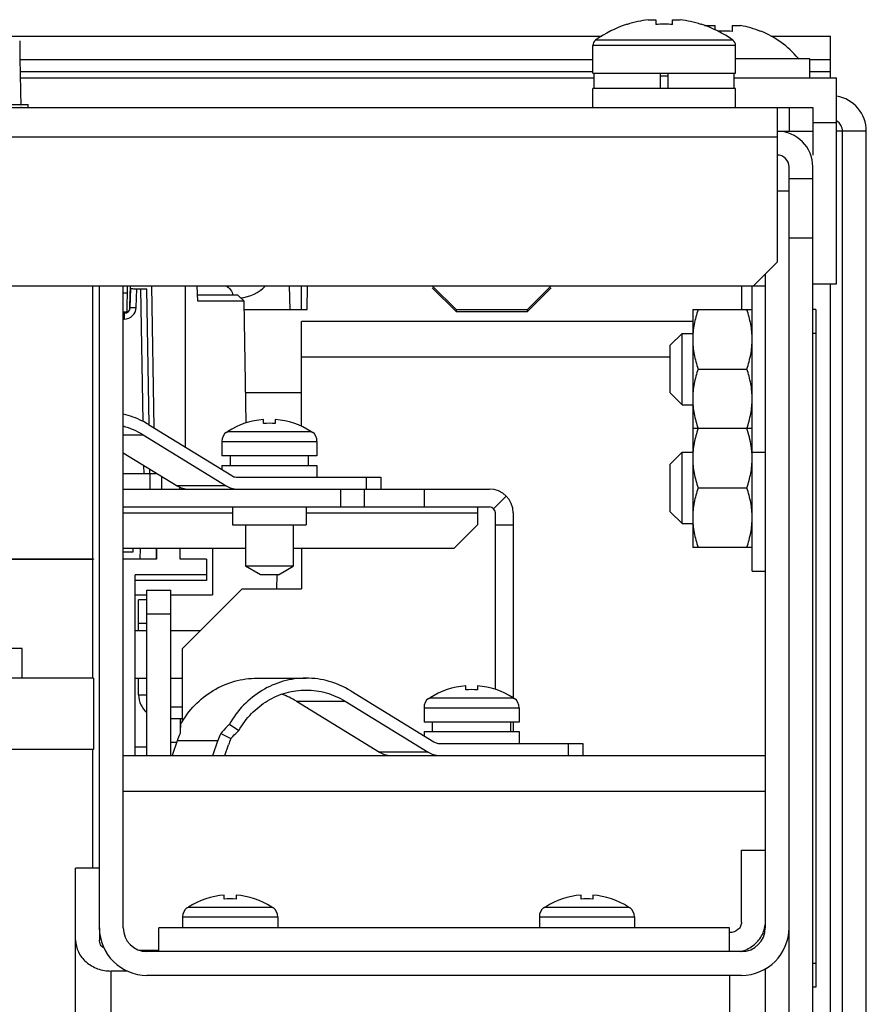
# Model space of a CAD drawing. Header units: millimetres. Extents: x 0 to 2500, y 0 to 2200.
# Tile 26 of 67: x 1870 to 1941, y 346 to 428. Entities that reach past the tile are written whole.
import ezdxf

# ---------------------------------------------------------------- set-up
doc = ezdxf.new("R2010")
doc.units = ezdxf.units.MM
doc.header["$LTSCALE"] = 143.407407
for name, color, linetype in [('00_COMPONENTS', 7, 'CONTINUOUS'), ('_1361227', 7, 'CONTINUOUS'), ('_14741', 7, 'CONTINUOUS'), ('_2051961', 7, 'CONTINUOUS'), ('_690956', 7, 'CONTINUOUS'), ('_691191', 7, 'CONTINUOUS')]:
    doc.layers.add(name, color=color, linetype=linetype)

msp = doc.modelspace()

# ---------------------------------------------------------------- linework, layer by layer
at = {"layer": '00_COMPONENTS', "color": 7, "linetype": 'CONTINUOUS'}
for p, q in [((1922.399, 428.438), (1923.027, 428.438)), ((1923.027, 428.438), (1923.027, 428.036)), ((1924.447, 428.438), (1925.075, 428.438)), ((1924.447, 428.036), (1924.447, 428.438)), ((1920.633, 428.059), (1920.645, 428.036)), ((1926.829, 428.036), (1926.841, 428.059)), ((1927.313, 427.947), (1928.027, 427.947)), ((1928.027, 427.585), (1928.027, 427.947)), ((1929.447, 427.947), (1930.161, 427.947)), ((1929.447, 427.947), (1929.447, 427.454)), ((1931.865, 427.483), (1931.855, 427.454)), ((1369.001, 427.053), (1918.473, 427.053)), ((1929.509, 426.719), (1917.965, 426.719)), ((1932.738, 427.053), (1937.737, 427.053)), ((1937.737, 423.553), (1937.737, 427.053)), ((1929.737, 426.278), (1917.737, 426.278)), ((1917.737, 423.953), (1917.737, 426.278)), ((1929.737, 423.953), (1929.737, 426.278)), ((1917.737, 425.053), (1869.551, 425.053)), ((1935.987, 425.153), (1929.737, 425.153)), ((1935.987, 423.553), (1935.987, 425.153)), ((1937.737, 425.053), (1935.987, 425.053)), ((1917.737, 424.053), (1869.566, 424.053)), ((1937.737, 424.053), (1935.987, 424.053)), ((1869.575, 423.553), (1917.837, 423.553)), ((1917.737, 423.953), (1929.737, 423.953)), ((1917.837, 422.653), (1917.837, 423.953)), ((1923.412, 423.953), (1923.412, 422.653)), ((1923.412, 423.703), (1924.062, 423.703)), ((1924.062, 422.653), (1924.062, 423.953)), ((1929.637, 422.653), (1929.637, 423.953)), ((1929.637, 423.553), (1938.237, 423.553)), ((1938.237, 406.233), (1938.237, 423.553)), ((1929.737, 422.653), (1917.737, 422.653)), ((1917.737, 421.053), (1917.737, 422.653)), ((1929.737, 421.053), (1929.737, 422.653)), ((1351.237, 421.053), (1936.237, 421.053)), ((1830.237, 421.303), (1870.237, 421.303)), ((1870.237, 421.103), (1870.237, 421.303)), ((1933.237, 421.053), (1933.237, 408.053)), ((1934.237, 421.053), (1934.237, 419.053)), ((1936.237, 421.053), (1936.237, 417.053)), ((1936.237, 419.803), (1938.237, 419.803)), ((1933.237, 418.553), (1354.237, 418.553)), ((1933.237, 419.053), (1936.237, 419.053)), ((1940.737, 419.053), (1938.237, 419.053)), ((1938.737, 296.053), (1938.737, 419.053)), ((1940.737, 296.053), (1940.737, 419.053)), ((1934.237, 318.942), (1934.237, 416.053)), ((1936.237, 318.936), (1936.237, 416.053)), ((1936.237, 415.053), (1934.237, 415.053)), ((1936.237, 410.053), (1934.237, 410.053)), ((1931.237, 406.053), (1933.237, 408.053)), ((1356.237, 406.053), (1932.237, 406.053)), ((1878.558, 403.809), (1878.597, 406.053)), ((1878.807, 404.302), (1878.865, 406.053)), ((1878.829, 404.236), (1878.884, 405.814)), ((1880.611, 406.053), (1880.82, 394.107)), ((1883.487, 392.468), (1883.487, 406.053)), ((1884.513, 404.753), (1884.445, 406.053)), ((1892.272, 404.053), (1892.237, 406.053)), ((1893.237, 404.053), (1893.222, 406.053)), ((1893.702, 404.053), (1893.737, 406.053)), ((1904.237, 406.045), (1906.237, 404.053)), ((1906.237, 403.879), (1904.237, 405.871)), ((1912.237, 404.053), (1914.237, 406.045)), ((1914.237, 405.871), (1912.237, 403.879)), ((1931.137, 382.053), (1931.137, 406.053)), ((1936.237, 406.233), (1938.237, 406.233)), ((1937.737, 296.053), (1937.737, 406.233)), ((1878.586, 405.428), (1878.237, 405.428)), ((1879.329, 404.227), (1879.384, 405.805)), ((1879.384, 405.805), (1879.716, 405.805)), ((1879.91, 394.643), (1879.716, 405.805)), ((1880.415, 394.355), (1880.215, 405.805)), ((1887.891, 405.253), (1884.477, 405.253)), ((1887.891, 405.253), (1888.4, 404.753)), ((1878.8, 404.086), (1878.807, 404.302)), ((1888.4, 404.753), (1884.513, 404.753)), ((1888.578, 394.522), (1888.4, 404.753)), ((1878.237, 403.853), (1878.558, 403.853)), ((1878.237, 403.753), (1878.329, 403.753)), ((1878.329, 403.753), (1878.329, 403.262)), ((1888.412, 404.053), (1893.702, 404.053)), ((1906.237, 404.053), (1912.237, 404.053)), ((1906.237, 404.053), (1906.237, 403.879)), ((1906.237, 403.879), (1912.237, 403.879)), ((1912.237, 403.879), (1912.237, 404.053)), ((1926.137, 404.053), (1931.137, 404.053)), ((1926.137, 404.053), (1926.137, 384.053)), ((1936.487, 404.053), (1936.287, 404.053)), ((1936.487, 404.053), (1936.487, 347.053)), ((1878.237, 403.262), (1878.329, 403.262)), ((1926.137, 403.053), (1893.237, 403.053)), ((1893.237, 394.235), (1893.237, 403.053)), ((1936.487, 402.053), (1936.287, 402.053)), ((1924.237, 400.053), (1893.237, 400.053)), ((1926.583, 399.053), (1930.69, 399.053)), ((1893.237, 397.053), (1888.534, 397.053)), ((1880.373, 394.381), (1887.362, 390.087)), ((1890.042, 394.467), (1890.042, 394.806)), ((1891.032, 394.806), (1891.032, 394.467)), ((1878.237, 393.515), (1879.903, 393.515)), ((1879.903, 393.515), (1886.892, 389.221)), ((1886.924, 393.753), (1886.974, 393.753)), ((1887.043, 393.801), (1894.031, 393.801)), ((1894.1, 393.753), (1894.15, 393.753)), ((1931.137, 394.053), (1926.137, 394.053)), ((1886.537, 392.963), (1894.537, 392.963)), ((1886.537, 392.963), (1886.537, 391.753)), ((1894.537, 392.963), (1894.537, 391.753)), ((1878.237, 392.017), (1882.788, 389.221)), ((1894.537, 391.753), (1886.537, 391.753)), ((1887.237, 391.753), (1887.237, 390.953)), ((1893.827, 390.953), (1893.827, 391.753)), ((1924.237, 391.053), (1925.237, 392.053)), ((1925.237, 392.053), (1926.137, 392.053)), ((1925.237, 386.053), (1925.237, 392.053)), ((1931.137, 392.053), (1932.237, 392.053)), ((1879.987, 390.253), (1879.975, 390.95)), ((1886.537, 390.953), (1894.537, 390.953)), ((1886.537, 390.953), (1886.537, 390.594)), ((1894.537, 390.953), (1894.537, 389.953)), ((1924.237, 387.053), (1924.237, 391.053)), ((1878.237, 390.253), (1881.108, 390.253)), ((1880.487, 390.253), (1880.48, 390.639)), ((1880.487, 390.253), (1880.487, 388.953)), ((1880.884, 390.391), (1880.887, 390.253)), ((1881.487, 388.953), (1881.487, 390.02)), ((1887.832, 389.953), (1899.892, 389.953)), ((1898.697, 388.953), (1898.697, 389.953)), ((1899.892, 389.953), (1899.892, 388.953)), ((1878.237, 388.953), (1909.037, 388.953)), ((1886.892, 389.221), (1882.788, 389.221)), ((1882.987, 388.953), (1882.987, 389.115)), ((1896.537, 387.453), (1896.537, 388.953)), ((1898.537, 387.453), (1898.537, 388.953)), ((1903.537, 388.953), (1903.537, 387.453)), ((1926.583, 389.053), (1930.69, 389.053)), ((1910.451, 388.367), (1909.39, 387.307)), ((1878.237, 387.453), (1909.037, 387.453)), ((1878.237, 386.953), (1887.437, 386.953)), ((1887.437, 387.453), (1887.437, 385.953)), ((1893.637, 387.453), (1893.637, 385.953)), ((1893.637, 386.953), (1908.037, 386.953)), ((1908.037, 387.453), (1908.037, 385.953)), ((1909.537, 372.108), (1909.537, 386.953)), ((1911.037, 386.953), (1911.037, 371.401)), ((1924.237, 387.053), (1925.237, 386.053)), ((1887.437, 385.953), (1893.637, 385.953)), ((1888.537, 385.953), (1888.537, 382.475)), ((1892.537, 385.953), (1892.537, 382.475)), ((1906.037, 383.953), (1908.037, 385.953)), ((1909.537, 385.953), (1911.037, 385.953)), ((1925.237, 386.053), (1926.137, 386.053)), ((1888.537, 383.953), (1878.237, 383.953)), ((1879.037, 383.653), (1878.237, 383.653)), ((1879.037, 383.953), (1879.037, 383.653)), ((1879.678, 383.053), (1879.686, 383.953)), ((1881.014, 383.953), (1881.008, 383.053)), ((1881.037, 383.953), (1881.037, 383.053)), ((1883.037, 383.053), (1883.037, 383.953)), ((1885.737, 383.953), (1885.737, 380.053)), ((1906.037, 383.953), (1892.537, 383.953)), ((1893.237, 383.953), (1893.237, 380.553)), ((1931.137, 384.053), (1926.137, 384.053)), ((1803.737, 383.103), (1875.737, 383.103)), ((1803.737, 383.053), (1875.737, 383.053)), ((1875.737, 383.103), (1875.737, 383.053)), ((1881.037, 383.053), (1878.237, 383.053)), ((1885.237, 383.053), (1883.037, 383.053)), ((1885.237, 383.053), (1885.237, 381.253)), ((1892.537, 382.475), (1888.537, 382.475)), ((1889.787, 381.753), (1888.537, 382.475)), ((1891.287, 381.753), (1892.537, 382.475)), ((1931.137, 382.053), (1932.237, 382.053)), ((1885.237, 381.753), (1879.237, 381.753)), ((1879.237, 366.553), (1879.237, 381.753)), ((1885.237, 381.253), (1879.237, 381.253)), ((1891.287, 381.753), (1889.787, 381.753)), ((1891.166, 380.553), (1891.177, 381.754)), ((1880.237, 380.453), (1882.237, 380.453)), ((1880.237, 366.553), (1880.237, 380.453)), ((1882.237, 366.553), (1882.237, 380.453)), ((1888.237, 380.553), (1883.237, 375.553)), ((1888.237, 380.553), (1893.237, 380.553)), ((1879.237, 380.053), (1880.237, 380.053)), ((1880.237, 379.653), (1879.537, 379.653)), ((1879.537, 377.053), (1879.537, 379.653)), ((1882.237, 380.053), (1885.737, 380.053)), ((1880.237, 377.653), (1879.537, 377.653)), ((1880.237, 378.453), (1882.237, 378.453)), ((1879.237, 377.053), (1880.237, 377.053)), ((1882.237, 377.053), (1884.737, 377.053)), ((1869.737, 375.553), (1845.737, 375.553)), ((1869.737, 373.053), (1869.737, 375.553)), ((1883.237, 369.462), (1883.237, 375.553)), ((1879.237, 373.053), (1880.237, 373.053)), ((1879.537, 371.653), (1879.537, 373.053)), ((1882.237, 373.053), (1883.237, 373.053)), ((1889.51, 373.053), (1893.614, 373.053)), ((1897.373, 371.981), (1904.362, 367.687)), ((1907.042, 372.067), (1907.042, 372.406)), ((1908.032, 372.406), (1908.032, 372.067)), ((1879.537, 371.653), (1880.237, 371.653)), ((1892.799, 371.115), (1896.903, 371.115)), ((1892.799, 371.115), (1899.788, 366.821)), ((1896.903, 371.115), (1903.892, 366.821)), ((1903.924, 371.353), (1903.974, 371.353)), ((1904.043, 371.401), (1911.031, 371.401)), ((1911.1, 371.353), (1911.15, 371.353)), ((1882.237, 370.653), (1883.237, 370.653)), ((1903.537, 370.563), (1911.537, 370.563)), ((1903.537, 370.563), (1903.537, 369.353)), ((1911.537, 370.563), (1911.537, 369.353)), ((1882.237, 369.653), (1883.237, 369.653)), ((1883.037, 369.653), (1883.037, 368.724)), ((1887.171, 369.174), (1887.976, 368.659)), ((1911.537, 369.353), (1903.537, 369.353)), ((1903.537, 368.553), (1911.537, 368.553)), ((1903.537, 368.553), (1903.537, 368.194)), ((1904.237, 369.353), (1904.237, 368.553)), ((1910.827, 368.553), (1910.827, 369.353)), ((1911.037, 369.353), (1911.037, 368.553)), ((1911.537, 368.553), (1911.537, 367.553)), ((1882.788, 367.789), (1882.365, 366.553)), ((1886.208, 367.789), (1882.788, 367.789)), ((1885.785, 366.553), (1886.208, 367.789)), ((1886.438, 368.385), (1887.292, 367.968)), ((1880.237, 367.253), (1879.237, 367.253)), ((1882.741, 367.653), (1882.237, 367.653)), ((1886.785, 366.553), (1887.091, 367.447)), ((1904.832, 367.553), (1916.892, 367.553)), ((1915.697, 366.553), (1915.697, 367.553)), ((1916.892, 367.553), (1916.892, 366.553)), ((1878.237, 366.553), (1932.237, 366.553)), ((1903.892, 366.821), (1899.788, 366.821)), ((1878.237, 363.553), (1932.237, 363.553)), ((1886.742, 354.467), (1886.742, 354.806)), ((1887.732, 354.806), (1887.732, 354.467)), ((1916.742, 354.467), (1916.742, 354.806)), ((1917.732, 354.806), (1917.732, 354.467)), ((1883.624, 353.753), (1883.674, 353.753)), ((1883.743, 353.801), (1890.731, 353.801)), ((1890.8, 353.753), (1890.85, 353.753)), ((1913.624, 353.753), (1913.674, 353.753)), ((1913.743, 353.801), (1920.731, 353.801)), ((1920.8, 353.753), (1920.85, 353.753)), ((1883.237, 352.963), (1891.237, 352.963)), ((1883.237, 352.963), (1883.237, 352.053)), ((1891.237, 352.963), (1891.237, 352.053)), ((1913.237, 352.963), (1921.237, 352.963)), ((1913.237, 352.963), (1913.237, 352.053)), ((1921.237, 352.963), (1921.237, 352.053)), ((1936.487, 349.053), (1936.287, 349.053)), ((1936.487, 347.053), (1936.287, 347.053))]:
    msp.add_line(p, q, dxfattribs=at)
for centre, radius, start, end in [((1923.737, 418.553), 9.975, 97.70666, 108.06049), ((1923.737, 418.553), 9.975, 71.93951, 82.29334), ((1923.737, 418.553), 10, 108.08194, 125.25153), ((1923.737, 417), 11.059, 86.31913, 93.68087), ((1923.737, 418.553), 10, 54.74847, 71.91806), ((1928.737, 419.903), 8.169, 100.0393, 101.41821), ((1928.737, 418.786), 8.697, 90.52067, 93.14445), ((1928.737, 418.784), 8.699, 85.31752, 90.51967), ((1928.737, 419.903), 8.169, 67.56229, 79.9607), ((1928.737, 419.903), 8.2, 40.19453, 67.57157), ((2240.928, 430.227), 371.413, 180.54893, 181.37677), ((1918.277, 426.278), 0.54, 125.25153, 180), ((1929.197, 426.278), 0.54, 0, 54.74847), ((1937.737, 419.053), 3, 0, 80.35704), ((2240.928, 430.227), 371.413, 181.40761, 181.41532), ((1937.737, 419.053), 1, 0, 59.99234), ((1933.237, 416.053), 3, 0, 90), ((1933.237, 416.053), 1, 0, 90), ((1887.961, 408.053), 3, 272.42884, 318.14878), ((1878.329, 404.253), 0.5, 270, 358), ((1878.329, 404.262), 1, 270.00578, 357.99422), ((1876.577, 388.118), 6.34, 58.35471, 74.82008), ((1890.537, 388.353), 6.472, 94.38629, 122.6763), ((1890.537, 388.353), 6.134, 85.37142, 94.62858), ((1890.537, 388.353), 6.472, 57.3237, 85.61371), ((1887.537, 392.963), 1, 127.7932, 180), ((1887.589, 392.949), 1.012, 122.67585, 127.40341), ((1893.485, 392.949), 1.012, 52.59659, 57.32415), ((1893.537, 392.963), 1, 0, 52.2068), ((1924.572, 391.551), 6.565, 0.01371, 4.36848), ((1887.832, 390.836), 0.883, 268.86656, 270), ((1909.037, 386.953), 2, 0, 90), ((1909.037, 386.953), 0.5, 0, 90), ((1907.537, 365.953), 6.472, 94.38629, 122.6763), ((1907.537, 365.953), 6.134, 85.37142, 94.62858), ((1907.537, 365.953), 6.472, 57.3237, 85.61371), ((1881.537, 371.653), 2, 180, 229.43266), ((1889.445, 365.659), 6.404, 58.41711, 70.69352), ((1904.537, 370.563), 1, 127.7932, 180), ((1904.589, 370.549), 1.012, 122.67585, 127.40341), ((1910.485, 370.549), 1.012, 52.59659, 57.32415), ((1910.537, 370.563), 1, 0, 52.2068), ((1929.393, 365.908), 46.442, 175.96752, 176.94241), ((1890.643, 365.103), 8.302, 156.71308, 161.12117), ((1894.063, 365.103), 8.302, 156.71308, 161.12117), ((1893.964, 365.097), 7.264, 156.71308, 161.12117), ((1904.832, 368.436), 0.883, 268.86656, 270), ((1887.237, 348.353), 6.472, 94.38629, 122.6763), ((1887.237, 348.353), 6.134, 85.37142, 94.62858), ((1887.237, 348.353), 6.472, 57.3237, 85.61371), ((1917.237, 348.353), 6.472, 94.38629, 122.6763), ((1917.237, 348.353), 6.134, 85.37142, 94.62858), ((1917.237, 348.353), 6.472, 57.3237, 85.61371), ((1884.237, 352.963), 1, 127.7932, 180), ((1884.289, 352.949), 1.012, 122.67585, 127.40341), ((1890.185, 352.949), 1.012, 52.59659, 57.32415), ((1890.237, 352.963), 1, 0, 52.2068), ((1914.237, 352.963), 1, 127.7932, 180), ((1914.289, 352.949), 1.012, 122.67585, 127.40341), ((1920.185, 352.949), 1.012, 52.59659, 57.32415), ((1920.237, 352.963), 1, 0, 52.2068)]:
    msp.add_arc(centre, radius, start, end, dxfattribs=at)
for points, knots in [([(1878.884, 405.814), (1878.884, 405.817), (1878.904, 405.813), (1878.926, 405.818), (1878.975, 405.815), (1879.063, 405.815), (1879.203, 405.811), (1879.32, 405.808), (1879.384, 405.805)], [0, 0, 0, 0, 0.019556, 0.076462, 0.168944, 0.29318, 0.617457, 1, 1, 1, 1]), ([(1886.882, 406.053), (1887.034, 405.979), (1887.305, 405.752), (1887.431, 405.421), (1887.449, 405.253)], [0, 0, 0, 0, 0.500489, 1, 1, 1, 1]), ([(1879.716, 405.805), (1879.779, 405.806), (1879.897, 405.808), (1880.037, 405.81), (1880.125, 405.808), (1880.174, 405.81), (1880.195, 405.804), (1880.215, 405.809), (1880.215, 405.805)], [0, 0, 0, 0, 0.38252, 0.706801, 0.831043, 0.923531, 0.980442, 1, 1, 1, 1]), ([(1878.829, 404.236), (1878.829, 404.239), (1878.849, 404.234), (1878.871, 404.24), (1878.92, 404.237), (1879.008, 404.237), (1879.148, 404.232), (1879.265, 404.229), (1879.329, 404.227)], [0, 0, 0, 0, 0.019557, 0.076462, 0.168945, 0.293181, 0.617457, 1, 1, 1, 1]), ([(1926.583, 404.053), (1926.449, 403.649), (1926.223, 402.827), (1926.137, 401.976), (1926.137, 401.553)], [0, 0, 0, 0, 0.501862, 1, 1, 1, 1]), ([(1931.137, 401.553), (1931.137, 401.976), (1931.051, 402.827), (1930.825, 403.649), (1930.69, 404.053)], [0, 0, 0, 0, 0.498134, 1, 1, 1, 1]), ([(1926.137, 401.553), (1926.137, 401.13), (1926.223, 400.279), (1926.449, 399.457), (1926.583, 399.053)], [0, 0, 0, 0, 0.498134, 1, 1, 1, 1]), ([(1930.69, 399.053), (1930.825, 399.457), (1931.051, 400.279), (1931.137, 401.13), (1931.137, 401.553)], [0, 0, 0, 0, 0.501866, 1, 1, 1, 1]), ([(1926.583, 399.053), (1926.449, 398.649), (1926.223, 397.827), (1926.137, 396.976), (1926.137, 396.553)], [0, 0, 0, 0, 0.501862, 1, 1, 1, 1]), ([(1931.137, 396.553), (1931.137, 396.976), (1931.051, 397.827), (1930.825, 398.649), (1930.69, 399.053)], [0, 0, 0, 0, 0.498134, 1, 1, 1, 1]), ([(1926.137, 396.553), (1926.137, 396.13), (1926.223, 395.279), (1926.449, 394.457), (1926.583, 394.053)], [0, 0, 0, 0, 0.498134, 1, 1, 1, 1]), ([(1930.69, 394.053), (1930.825, 394.457), (1931.051, 395.279), (1931.137, 396.13), (1931.137, 396.553)], [0, 0, 0, 0, 0.501866, 1, 1, 1, 1]), ([(1880.373, 394.381), (1880.207, 394.483), (1879.534, 394.861), (1878.799, 395.132), (1878.237, 395.264)], [0, 0, 0, 0, 0.251722, 1, 1, 1, 1]), ([(1926.583, 394.053), (1926.449, 393.649), (1926.223, 392.827), (1926.137, 391.976), (1926.137, 391.553)], [0, 0, 0, 0, 0.501862, 1, 1, 1, 1]), ([(1931.118, 392.052), (1931.105, 392.221), (1931.027, 392.901), (1930.853, 393.566), (1930.69, 394.053)], [0, 0, 0, 0, 0.249106, 1, 1, 1, 1]), ([(1926.137, 391.553), (1926.137, 391.13), (1926.223, 390.279), (1926.449, 389.457), (1926.583, 389.053)], [0, 0, 0, 0, 0.498134, 1, 1, 1, 1]), ([(1930.69, 389.053), (1930.825, 389.457), (1931.051, 390.279), (1931.137, 391.13), (1931.137, 391.553)], [0, 0, 0, 0, 0.501866, 1, 1, 1, 1]), ([(1887.362, 390.087), (1887.396, 390.066), (1887.536, 389.992), (1887.696, 389.956), (1887.815, 389.953)], [0, 0, 0, 0, 0.252901, 1, 1, 1, 1]), ([(1882.788, 389.221), (1882.929, 389.135), (1883.234, 388.999), (1883.564, 388.953), (1883.728, 388.953)], [0, 0, 0, 0, 0.50212, 1, 1, 1, 1]), ([(1886.892, 389.221), (1887.033, 389.135), (1887.338, 388.999), (1887.668, 388.953), (1887.832, 388.953)], [0, 0, 0, 0, 0.50212, 1, 1, 1, 1]), ([(1926.583, 389.053), (1926.449, 388.649), (1926.223, 387.827), (1926.137, 386.976), (1926.137, 386.553)], [0, 0, 0, 0, 0.501862, 1, 1, 1, 1]), ([(1931.137, 386.553), (1931.137, 386.976), (1931.051, 387.827), (1930.825, 388.649), (1930.69, 389.053)], [0, 0, 0, 0, 0.498134, 1, 1, 1, 1]), ([(1926.137, 386.553), (1926.137, 386.13), (1926.223, 385.279), (1926.449, 384.457), (1926.583, 384.053)], [0, 0, 0, 0, 0.498134, 1, 1, 1, 1]), ([(1930.69, 384.053), (1930.825, 384.457), (1931.051, 385.279), (1931.137, 386.13), (1931.137, 386.553)], [0, 0, 0, 0, 0.501866, 1, 1, 1, 1]), ([(1883.066, 369.174), (1883.395, 369.756), (1884.195, 370.836), (1885.755, 372.086), (1887.566, 372.874), (1888.866, 373.053), (1889.51, 373.053)], [0, 0, 0, 0, 0.25526, 0.50651, 0.754269, 1, 1, 1, 1]), ([(1893.614, 373.053), (1892.97, 373.053), (1891.67, 372.874), (1889.859, 372.086), (1888.3, 370.836), (1887.5, 369.756), (1887.171, 369.174)], [0, 0, 0, 0, 0.245731, 0.49349, 0.74474, 1, 1, 1, 1]), ([(1897.373, 371.981), (1896.81, 372.327), (1895.591, 372.868), (1894.269, 373.053), (1893.614, 373.053)], [0, 0, 0, 0, 0.50212, 1, 1, 1, 1]), ([(1887.976, 368.659), (1888.264, 369.168), (1888.964, 370.113), (1890.329, 371.207), (1891.913, 371.896), (1893.051, 372.053), (1893.614, 372.053)], [0, 0, 0, 0, 0.25526, 0.50651, 0.754269, 1, 1, 1, 1]), ([(1893.614, 372.053), (1894.187, 372.053), (1895.344, 371.891), (1896.411, 371.418), (1896.903, 371.115)], [0, 0, 0, 0, 0.49788, 1, 1, 1, 1]), ([(1887.171, 369.174), (1887.104, 369.111), (1886.847, 368.86), (1886.606, 368.593), (1886.438, 368.385)], [0, 0, 0, 0, 0.25575, 1, 1, 1, 1]), ([(1887.292, 367.968), (1887.344, 368.028), (1887.56, 368.27), (1887.793, 368.496), (1887.976, 368.659)], [0, 0, 0, 0, 0.243706, 1, 1, 1, 1]), ([(1904.362, 367.687), (1904.396, 367.666), (1904.536, 367.592), (1904.696, 367.556), (1904.815, 367.553)], [0, 0, 0, 0, 0.252901, 1, 1, 1, 1]), ([(1899.788, 366.821), (1899.929, 366.735), (1900.234, 366.599), (1900.564, 366.553), (1900.728, 366.553)], [0, 0, 0, 0, 0.50212, 1, 1, 1, 1]), ([(1903.892, 366.821), (1904.033, 366.735), (1904.338, 366.599), (1904.668, 366.553), (1904.832, 366.553)], [0, 0, 0, 0, 0.50212, 1, 1, 1, 1])]:
    msp.add_open_spline(points, degree=3, knots=knots, dxfattribs=at)
at = {"layer": '_1361227', "color": 7, "linetype": 'CONTINUOUS'}
for p, q in [((1924.237, 401.053), (1925.237, 402.053)), ((1925.237, 402.053), (1926.137, 402.053)), ((1925.237, 396.053), (1925.237, 402.053)), ((1924.237, 397.053), (1924.237, 401.053)), ((1924.237, 397.053), (1925.237, 396.053)), ((1925.237, 396.053), (1926.137, 396.053))]:
    msp.add_line(p, q, dxfattribs=at)
at = {"layer": '_14741', "color": 7, "linetype": 'CONTINUOUS'}
for p, q in [((1933.237, 414.053), (1934.237, 414.053)), ((1932.237, 407.053), (1932.237, 352.053)), ((1875.651, 406.053), (1875.651, 383.103)), ((1876.237, 351.885), (1876.237, 406.053)), ((1878.237, 352.053), (1878.237, 406.053)), ((1875.651, 383.053), (1875.651, 373.053)), ((1875.651, 367.053), (1875.651, 357.079)), ((1930.237, 350.053), (1880.237, 350.053)), ((1930.237, 348.053), (1880.237, 348.053))]:
    msp.add_line(p, q, dxfattribs=at)
for centre, radius, start, end in [((1880.237, 352.053), 4, 180, 270), ((1880.237, 352.053), 2, 180, 270), ((1930.237, 352.053), 4, 270, 360), ((1930.237, 352.053), 2, 270, 360)]:
    msp.add_arc(centre, radius, start, end, dxfattribs=at)
at = {"layer": '_2051961', "color": 7, "linetype": 'CONTINUOUS'}
for p, q in [((1875.737, 373.053), (1803.737, 373.053)), ((1875.737, 373.053), (1875.737, 367.053)), ((1875.737, 367.053), (1803.737, 367.053))]:
    msp.add_line(p, q, dxfattribs=at)
at = {"layer": '_690956', "color": 7, "linetype": 'CONTINUOUS'}
for p, q in [((1930.237, 358.579), (1932.237, 358.579)), ((1930.237, 352.517), (1930.237, 358.579)), ((1876.237, 357.079), (1874.237, 357.079)), ((1874.237, 335.519), (1874.237, 357.079)), ((1929.237, 352.053), (1881.237, 352.053)), ((1881.237, 350.053), (1881.237, 352.053)), ((1929.237, 350.053), (1929.237, 352.053)), ((1876.237, 351.885), (1876.237, 351.017)), ((1881.237, 350.151), (1879.619, 350.151)), ((1878.569, 348.419), (1877.237, 348.419)), ((1877.237, 332.921), (1877.237, 348.419)), ((1929.237, 348.053), (1929.237, 321.419)), ((1932.237, 348.589), (1932.237, 324.419))]:
    msp.add_line(p, q, dxfattribs=at)
for centre, radius, start, end in [((1929.933, 352.525), 2.304, 340.31475, 354.89624), ((1929.276, 353.206), 3.282, 286.03414, 292.67574)]:
    msp.add_arc(centre, radius, start, end, dxfattribs=at)
for points, knots in [([(1930.237, 352.517), (1930.237, 352.404), (1930.181, 352.169), (1929.876, 351.781), (1929.487, 351.651), (1929.237, 351.651)], [0, 0, 0, 0, 0.235176, 0.480536, 1, 1, 1, 1]), ([(1930.542, 350.178), (1930.9, 350.327), (1931.551, 350.748), (1931.979, 351.404), (1932.103, 351.749)], [0, 0, 0, 0, 0.51439, 1, 1, 1, 1]), ([(1874.237, 351.017), (1874.237, 350.677), (1874.402, 349.973), (1875.085, 349.112), (1876.079, 348.548), (1876.849, 348.419), (1877.237, 348.419)], [0, 0, 0, 0, 0.233227, 0.4766, 0.733661, 1, 1, 1, 1]), ([(1876.628, 350.33), (1876.511, 350.408), (1876.313, 350.609), (1876.237, 350.885), (1876.237, 351.017)], [0, 0, 0, 0, 0.513527, 1, 1, 1, 1])]:
    msp.add_open_spline(points, degree=3, knots=knots, dxfattribs=at)
at = {"layer": '_691191', "color": 7, "linetype": 'CONTINUOUS'}
msp.add_line((1930.237, 406.053), (1930.237, 404.053), dxfattribs=at)

doc.saveas('drawing.dxf')
